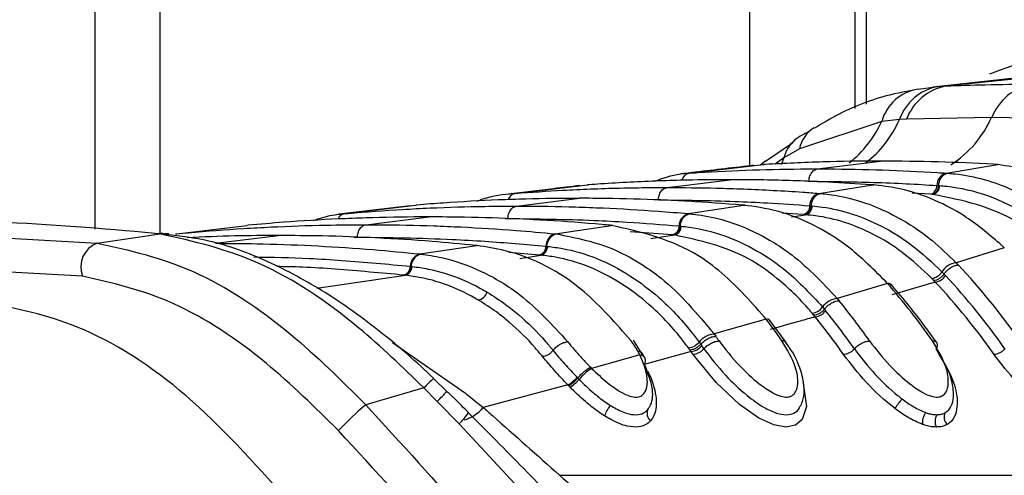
# Paper-space layout '2.5M DUO Wall Base Bracket' of a CAD drawing. Header units: millimetres. Extents: x 20 to 18989, y 40 to 14956.
# Tile 21 of 109: x 6629 to 6680, y 5891 to 5915. Entities that reach past the tile are written whole.
import ezdxf

# ---------------------------------------------------------------- set-up
doc = ezdxf.new("R2010")
doc.units = ezdxf.units.MM
doc.layers.add('COMPONENT_GEOMETRY', color=7, linetype='Continuous')
doc.styles.add('SLDTEXTSTYLE1', font='TXT', dxfattribs={"width": 0.75})
doc.dimstyles.new('SLDDIMSTYLE0', dxfattribs={"dimtxt": 150, "dimasz": 6.604, "dimexe": 0, "dimexo": 0.0625, "dimgap": 37.5, "dimtad": 0, "dimtih": 1, "dimtoh": 1, "dimdec": 0, "dimlfac": 0.5, "dimrnd": 1e-09, "dimzin": 12, "dimdsep": 46, "dimtxsty": 'SLDTEXTSTYLE1', "dimsah": 1, "dimcen": 0.09, "dimadec": 0, "dimazin": 3, "dimtfac": 1, "dimtdec": 0, "dimtofl": 0, "dimtmove": 0, "dimatfit": 3, "dimfxl": 1, "dimfrac": 2, "dimtolj": 1, "dimtzin": 12, "dimarcsym": 0})

# ---------------------------------------------------------------- blocks, each defined once
blk = doc.blocks.new('_D_23')
at = {"layer": 'COMPONENT_GEOMETRY', "color": 7, "ltscale": 2}
for p, q in [((6638.523, 7959.491), (607.653, 7959.491)), ((614.003, 7959.491), (614.003, 5158.054)), ((614.003, 2118.491), (614.003, 4919.929)), ((6537.749, 2118.491), (607.653, 2118.491))]:
    blk.add_line(p, q, dxfattribs=at)
for points in [[(614.003, 7959.491), (612.987, 7952.887), (615.019, 7952.887)], [(614.003, 2118.491), (615.019, 2125.095), (612.987, 2125.095)]]:
    blk.add_solid(points, dxfattribs=at)
at = {"layer": 'COMPONENT_GEOMETRY', "color": 7, "ltscale": 2, "insert": (392.337, 5113.289), "char_height": 150, "attachment_point": 1, "style": 'SLDTEXTSTYLE1'}
blk.add_mtext('2921', dxfattribs=at)

psp = doc.layouts.new('2.5M DUO Wall Base Bracket')

# ---------------------------------------------------------------- linework, layer by layer
at = {"color": 7, "linetype": 'Continuous', "lineweight": 25, "ltscale": 2}
for p, q in [((6633.394, 5903.888), (6633.394, 6408.556)), ((6672.655, 6408.556), (6672.655, 5910.133)), ((6681.804, 5911.792), (6676.682, 5911.241)), ((6677.372, 5911.294), (6682.607, 5911.847)), ((6675.923, 5911.133), (6676.944, 5911.267)), ((6676.944, 5911.267), (6677.372, 5911.294)), ((6674.048, 5909.465), (6669.796, 5908.049)), ((6674.96, 5909.556), (6674.048, 5909.465)), ((6675.327, 5909.577), (6674.96, 5909.556)), ((6679.729, 5909.672), (6675.327, 5909.577)), ((6684.127, 5909.577), (6679.729, 5909.672)), ((6669.442, 5908.338), (6668.034, 5907.38)), ((6669.796, 5908.049), (6668.992, 5907.575)), ((6668.016, 5907.402), (6667.783, 5907.199)), ((6667.837, 5907.248), (6668.013, 5907.407)), ((6670.732, 5907.007), (6673.988, 5907.41)), ((6664.006, 5906.784), (6664.093, 5906.79)), ((6664.093, 5906.79), (6667.929, 5907.229)), ((6668.023, 5907.235), (6667.929, 5907.229)), ((6667.929, 5907.229), (6667.951, 5907.231)), ((6677.37, 5906.79), (6680.048, 5907.229)), ((6677.37, 5906.79), (6677.458, 5906.784)), ((6680.048, 5907.229), (6679.954, 5907.235)), ((6662.954, 5906.045), (6666.21, 5906.448)), ((6655.102, 5905.741), (6658.841, 5906.18)), ((6658.919, 5906.186), (6658.841, 5906.18)), ((6658.841, 5906.18), (6658.858, 5906.182)), ((6670.805, 5905.741), (6673.58, 5906.18)), ((6673.58, 5906.18), (6673.501, 5906.186)), ((6673.647, 5906.177), (6673.569, 5906.182)), ((6673.58, 5906.18), (6673.648, 5906.182)), ((6676.899, 5906.149), (6676.984, 5906.144)), ((6676.985, 5906.144), (6677.042, 5906.14)), ((6655.029, 5905.735), (6655.102, 5905.741)), ((6655.175, 5905.082), (6658.432, 5905.485)), ((6670.805, 5905.741), (6670.88, 5905.735)), ((6676.648, 5905.686), (6676.562, 5905.692)), ((6676.706, 5905.682), (6676.649, 5905.686)), ((6649.672, 5905.1), (6646.01, 5904.664)), ((6646.294, 5904.693), (6649.963, 5905.131)), ((6650.03, 5905.137), (6649.963, 5905.131)), ((6664.057, 5904.693), (6666.901, 5905.131)), ((6666.901, 5905.131), (6666.834, 5905.137)), ((6666.901, 5905.131), (6666.973, 5905.133)), ((6666.972, 5905.128), (6666.905, 5905.133)), ((6670.33, 5905.1), (6670.402, 5905.095)), ((6670.403, 5905.095), (6670.451, 5905.091)), ((6646.23, 5904.687), (6646.294, 5904.693)), ((6647.397, 5904.12), (6650.654, 5904.523)), ((6664.057, 5904.693), (6664.122, 5904.687)), ((6670.063, 5904.638), (6669.991, 5904.643)), ((6670.112, 5904.634), (6670.063, 5904.638)), ((6621.039, 5903.87), (6633.497, 5903.173)), ((6637.624, 5903.649), (6641.239, 5904.086)), ((6641.298, 5904.091), (6641.239, 5904.086)), ((6657.171, 5903.649), (6660.069, 5904.086)), ((6660.069, 5904.086), (6660.01, 5904.091)), ((6660.069, 5904.086), (6660.144, 5904.087)), ((6660.143, 5904.082), (6660.084, 5904.087)), ((6663.579, 5904.053), (6663.641, 5904.048)), ((6663.642, 5904.048), (6663.684, 5904.044)), ((6633.497, 5903.173), (6636.765, 5903.64)), ((6636.674, 5903.65), (6636.473, 5903.672)), ((6636.765, 5903.64), (6636.674, 5903.65)), ((6637.21, 5903.645), (6637.115, 5903.655)), ((6637.568, 5903.643), (6637.624, 5903.649)), ((6639.619, 5903.158), (6642.875, 5903.561)), ((6657.171, 5903.649), (6657.228, 5903.643)), ((6663.3, 5903.591), (6663.237, 5903.596)), ((6663.343, 5903.587), (6663.3, 5903.591)), ((6650.174, 5902.608), (6653.115, 5903.043)), ((6653.115, 5903.043), (6653.063, 5903.048)), ((6656.689, 5903.009), (6656.745, 5903.004)), ((6656.745, 5903.004), (6656.782, 5903)), ((6680.383, 5902.926), (6677.892, 5902.153)), ((6680.383, 5902.926), (6680.259, 5903.044)), ((6650.174, 5902.608), (6650.224, 5902.602)), ((6656.401, 5902.547), (6656.346, 5902.552)), ((6656.439, 5902.543), (6656.401, 5902.547)), ((6632.738, 5901.454), (6620.348, 5902.157)), ((6649.69, 5901.968), (6649.739, 5901.963)), ((6649.74, 5901.963), (6649.772, 5901.96)), ((6677.158, 5901.683), (6677.268, 5901.568)), ((6677.892, 5902.153), (6678.003, 5902.036)), ((6649.394, 5901.507), (6649.345, 5901.512)), ((6649.428, 5901.503), (6649.394, 5901.507)), ((6674.346, 5901.079), (6674.241, 5901.197)), ((6676.745, 5901.233), (6676.638, 5901.344)), ((6676.817, 5901.156), (6676.745, 5901.233)), ((6677.268, 5901.569), (6677.343, 5901.489)), ((6674.346, 5901.079), (6671.747, 5900.308)), ((6674.553, 5900.981), (6674.447, 5901.1)), ((6676.817, 5901.156), (6674.567, 5900.495)), ((6671.747, 5900.308), (6671.843, 5900.19)), ((6670.99, 5899.864), (6671.085, 5899.749)), ((6671.085, 5899.75), (6671.15, 5899.67)), ((6668.069, 5899.236), (6665.385, 5898.467)), ((6668.069, 5899.236), (6667.978, 5899.354)), ((6668.28, 5899.134), (6668.188, 5899.252)), ((6669.114, 5898.019), (6668.289, 5899.147)), ((6670.545, 5899.433), (6670.453, 5899.543)), ((6670.607, 5899.356), (6670.545, 5899.433)), ((6661.672, 5897.428), (6661.223, 5898.146)), ((6665.385, 5898.467), (6665.47, 5898.35)), ((6664.137, 5897.637), (6664.057, 5897.748)), ((6664.192, 5897.561), (6664.137, 5897.637)), ((6664.609, 5898.049), (6664.691, 5897.936)), ((6664.691, 5897.936), (6664.748, 5897.856)), ((6661.549, 5897.384), (6659.057, 5896.69)), ((6661.549, 5897.384), (6661.446, 5897.577)), ((6661.813, 5897.209), (6661.706, 5897.422)), ((6664.192, 5897.561), (6661.772, 5896.898)), ((6658.996, 5896.753), (6659.057, 5896.69)), ((6651.568, 5895.494), (6650.883, 5896.158)), ((6658.303, 5896.226), (6658.34, 5896.188)), ((6658.34, 5896.188), (6658.408, 5896.119)), ((6650.388, 5895.678), (6647.378, 5894.81)), ((6651.08, 5894.981), (6650.388, 5895.678)), ((6657.829, 5895.831), (6653.451, 5894.664)), ((6657.941, 5895.715), (6657.869, 5895.79)), ((6652.205, 5893.819), (6651.08, 5894.981)), ((6656.628, 5889.057), (6652.205, 5893.819)), ((6657.399, 5891.158), (6696.644, 5891.158))]:
    psp.add_line(p, q, dxfattribs=at)
at = {"color": 8, "linetype": 'Continuous', "lineweight": 25, "ltscale": 2}
for p, q in [((6636.742, 6408.556), (6636.742, 5903.688)), ((6667.226, 5907.162), (6667.226, 6408.556)), ((6673.241, 6408.556), (6673.241, 5910.35)), ((6668.992, 5907.575), (6668.536, 5907.257)), ((6668.992, 5907.575), (6668.852, 5907.211)), ((6670.242, 5906.366), (6670.281, 5906.366)), ((6676.562, 5905.692), (6675.62, 5905.746)), ((6654.581, 5904.439), (6654.725, 5904.441)), ((6669.991, 5904.643), (6668.904, 5904.716)), ((6669.39, 5904.521), (6670.112, 5904.634)), ((6663.237, 5903.596), (6661.048, 5903.759)), ((6637.548, 5903.631), (6637.624, 5903.649)), ((6646.772, 5903.476), (6646.947, 5903.479)), ((6662.121, 5903.401), (6663.343, 5903.587)), ((6656.346, 5902.552), (6654.768, 5902.68)), ((6655.344, 5902.38), (6656.439, 5902.543)), ((6644.854, 5900.836), (6649.428, 5901.503)), ((6648.771, 5898.02), (6652.533, 5895.401))]:
    psp.add_line(p, q, dxfattribs=at)
at = {"color": 7, "linetype": 'Continuous', "lineweight": 25, "ltscale": 2, "flags": 128}
for points in [[(6636.473, 5903.672), (6636.772, 5903.687), (6636.904, 5903.678)], [(6636.674, 5903.65), (6636.974, 5903.666), (6637.115, 5903.656)], [(6636.765, 5903.64), (6637.066, 5903.656), (6637.21, 5903.646)]]:
    psp.add_lwpolyline(points, dxfattribs=at)
at = {"color": 8, "linetype": 'Continuous', "lineweight": 25, "ltscale": 2, "flags": 128}
psp.add_lwpolyline([(6669.974, 5895.961), (6669.988, 5895.932), (6670.162, 5894.723), (6669.934, 5894.048), (6669.593, 5893.759), (6669.098, 5893.653), (6668.469, 5893.762), (6667.703, 5894.111), (6666.7, 5894.814), (6665.491, 5895.953), (6664.302, 5897.405), (6664.302, 5897.405)], dxfattribs=at)
at = {"color": 7, "linetype": 'Continuous', "lineweight": 25, "ltscale": 4}
for centre, radius, start, end in [((6686.75, 5894.585), 18.723, 56.6123, 112.3671), ((6682.359, 5908.605), 2.837, 101.0818, 157.9218), ((6676.308, 5908.812), 2.352, 99.4224, 163.8824), ((6677.435, 5908.693), 2.621, 100.7907, 160.7725), ((6677.898, 5908.591), 2.754, 101.0306, 159.0177), ((6677.554, 5906.161), 0.655, 106.2486, 181.0603), ((6676.432, 5906.141), 0.468, 286.2515, 1.0607), ((6676.574, 5906.131), 0.468, 286.4014, 1.0508), ((6670.989, 5905.108), 0.659, 106.2021, 180.635), ((6669.859, 5905.095), 0.471, 286.2095, 0.6289), ((6669.98, 5905.086), 0.471, 286.3328, 0.6335), ((6664.242, 5904.057), 0.663, 106.1589, 180.2768), ((6663.105, 5904.051), 0.474, 286.1746, 0.2644), ((6663.21, 5904.042), 0.474, 286.2834, 0.2712), ((6657.356, 5903.008), 0.667, 106.1387, 179.9514), ((6634.001, 5901.923), 1.348, 111.9625, 200.3713), ((6656.214, 5903.009), 0.476, 286.1282, 359.9597), ((6656.306, 5903), 0.476, 286.2329, 359.9656), ((6650.359, 5901.965), 0.669, 106.0994, 179.6813), ((6649.212, 5901.971), 0.478, 286.0916, 359.6918), ((6649.294, 5901.962), 0.478, 286.196, 359.6856), ((6676.548, 5902.051), 0.713, 277.2934, 328.9141), ((6678.014, 5901.155), 1.005, 97, 148.3545), ((6652.319, 5877.883), 35.257, 35.0102, 43.24), ((6676.732, 5901.873), 0.722, 276.7825, 327.8345), ((6651.895, 5877.718), 34.823, 35.0152, 43.0489), ((6674.366, 5900.809), 0.27, 43.4382, 94.1851), ((6647.237, 5877.457), 35.958, 35.057, 41.0678), ((6651.631, 5877.629), 34.465, 35.0152, 43.0491), ((6653.08, 5900.813), 0.603, 281.7685, 342.4889), ((6671.868, 5899.235), 1.079, 96.4413, 144.3859), ((6643.454, 5877.06), 36.619, 35.0883, 39.1716), ((6670.364, 5900.304), 0.766, 276.7149, 324.9059), ((6670.523, 5900.127), 0.775, 276.2327, 323.9118), ((6643.065, 5876.923), 36.141, 35.0889, 39.0046), ((6668.093, 5898.978), 0.26, 40.8026, 95.2297), ((6638.409, 5876.681), 37.262, 35.1062, 37.2513), ((6642.802, 5876.836), 35.781, 35.0895, 39.0041), ((6665.505, 5897.314), 1.159, 95.9304, 140.6468), ((6634.63, 5876.303), 37.91, 35.116, 35.5609), ((6663.969, 5898.565), 0.822, 276.169, 321.1516), ((6664.109, 5898.389), 0.832, 275.7226, 320.2072), ((6635.955, 5877.383), 35.33, 35.1025, 35.4148), ((6661.495, 5897.081), 0.348, 327.5843, 21.9794), ((6630.049, 5873.307), 41.881, 35.1276, 35.3883), ((6660.473, 5894.426), 2.671, 122.0157, 140.6505), ((6656.968, 5897.345), 1.742, 299.6338, 320.0515), ((6656.913, 5897.372), 1.95, 301.8198, 320.0283), ((6678.488, 5892.266), 4.429, 140.0026, 147.9823), ((6660.743, 5879.349), 20.437, 130.8426, 136.2908), ((6661.337, 5893.701), 1.698, 140.726, 161.7733), ((6662.396, 5894.358), 0.479, 155.0633, 232.2282), ((6677.028, 5893.891), 0.878, 144.1898, 186.4601), ((6677.459, 5893.959), 0.658, 149.5578, 207.6784), ((6677.81, 5894.163), 0.538, 153.8424, 224.2906)]:
    psp.add_arc(centre, radius, start, end, dxfattribs=at)
at = {"color": 8, "linetype": 'Continuous', "lineweight": 25, "ltscale": 4}
for centre, radius, start, end in [((6668.824, 5911.821), 5.73, 308.1816, 335.7309), ((6669.713, 5911.839), 5.723, 307.6869, 336.4855), ((6674.513, 5912.019), 5.72, 302.877, 335.7717), ((6671.487, 5907.682), 1.73, 122.7716, 167.7821), ((6670.669, 5907.18), 1.723, 124.5344, 166.7652), ((6664.204, 5906.292), 0.51, 102.556, 165.9937), ((6655.204, 5905.261), 0.49, 102.026, 160.8378), ((6646.376, 5904.244), 0.456, 100.4045, 156.9538), ((6661.521, 5897.045), 0.34, 29.117, 85.3061), ((6654.932, 5891.513), 6.164, 130.9887, 137.4874), ((6635.087, 5910.691), 22.418, 315.5121, 317.3547), ((6651.955, 5895.881), 1.928, 285.5176, 320.8522), ((6650.416, 5895.777), 2.652, 312.4125, 328.9332)]:
    psp.add_arc(centre, radius, start, end, dxfattribs=at)
at = {"color": 7, "linetype": 'Continuous', "lineweight": 25, "ltscale": 2}
for points, knots in [([(6677.372, 5911.294), (6678.051, 5911.32), (6679.531, 5911.376), (6681.012, 5911.385), (6681.813, 5911.39)], [0, 0, 0, 0, 0.458483, 1, 1, 1, 1]), ([(6675.776, 5911.089), (6675.397, 5911.021), (6674.049, 5910.78), (6672.283, 5910.13), (6670.989, 5909.358), (6670.568, 5909.107)], [0, 0, 0, 0, 0.208883, 0.742389, 1, 1, 1, 1]), ([(6670.301, 5908.943), (6670.12, 5908.851), (6669.91, 5908.746), (6669.719, 5908.616), (6669.693, 5908.599)], [0, 0, 0, 0, 0.866295, 1, 1, 1, 1]), ([(6673.988, 5907.41), (6673.94, 5907.41), (6672.946, 5907.41), (6670.957, 5907.383), (6669.017, 5907.285), (6668.023, 5907.235)], [0, 0, 0, 0, 0.024033, 0.499895, 1, 1, 1, 1]), ([(6679.954, 5907.235), (6679.905, 5907.237), (6678.912, 5907.295), (6676.923, 5907.385), (6674.983, 5907.402), (6673.988, 5907.41)], [0, 0, 0, 0, 0.024244, 0.500106, 1, 1, 1, 1]), ([(6662.302, 5906.369), (6662.747, 5906.529), (6663.309, 5906.731), (6663.886, 5906.775), (6664.006, 5906.784)], [0, 0, 0, 0, 0.791456, 1, 1, 1, 1]), ([(6667.436, 5907.186), (6667.192, 5907.158), (6665.907, 5907.013), (6664.667, 5906.867), (6663.663, 5906.749)], [0, 0, 0, 0, 0.189571, 1, 1, 1, 1]), ([(6664.093, 5906.79), (6664.239, 5906.799), (6665.331, 5906.869), (6667.369, 5906.964), (6669.437, 5907.005), (6670.557, 5907.007), (6670.732, 5907.007)], [0, 0, 0, 0, 0.0661, 0.493687, 0.921273, 1, 1, 1, 1]), ([(6670.281, 5906.366), (6670.287, 5906.418), (6670.302, 5906.561), (6670.387, 5906.77), (6670.54, 5906.952), (6670.668, 5906.989), (6670.732, 5907.007)], [0, 0, 0, 0, 0.161045, 0.440719, 0.72036, 1, 1, 1, 1]), ([(6670.732, 5907.007), (6670.906, 5907.007), (6672.027, 5907.005), (6674.094, 5906.964), (6676.133, 5906.869), (6677.224, 5906.799), (6677.37, 5906.79)], [0, 0, 0, 0, 0.078728, 0.506313, 0.933899, 1, 1, 1, 1]), ([(6676.984, 5906.144), (6676.992, 5906.196), (6677.012, 5906.338), (6677.105, 5906.547), (6677.265, 5906.729), (6677.394, 5906.765), (6677.459, 5906.784)], [0, 0, 0, 0, 0.161006, 0.44066, 0.720321, 1, 1, 1, 1]), ([(6677.458, 5906.784), (6677.587, 5906.773), (6678.724, 5906.674), (6680.577, 5906.14), (6682.521, 5905.021), (6683.453, 5904.25), (6683.753, 5904.001)], [0, 0, 0, 0, 0.058111, 0.513481, 0.843245, 1, 1, 1, 1]), ([(6685.946, 5904.893), (6685.913, 5904.918), (6684.995, 5905.63), (6683.069, 5906.771), (6681.054, 5907.077), (6680.048, 5907.229)], [0, 0, 0, 0, 0.018269, 0.50941, 1, 1, 1, 1]), ([(6666.21, 5906.448), (6665.468, 5906.443), (6664.253, 5906.436), (6662.025, 5906.369), (6660.336, 5906.285), (6659.122, 5906.2), (6658.919, 5906.186)], [0, 0, 0, 0, 0.305203, 0.499842, 0.916458, 1, 1, 1, 1]), ([(6673.501, 5906.186), (6672.759, 5906.234), (6671.544, 5906.314), (6669.316, 5906.408), (6667.627, 5906.445), (6666.412, 5906.447), (6666.21, 5906.448)], [0, 0, 0, 0, 0.3055217, 0.5001615, 0.9170821, 1, 1, 1, 1]), ([(6670.282, 5906.366), (6671.399, 5906.356), (6673.082, 5906.34), (6675.287, 5906.247), (6676.376, 5906.181), (6676.899, 5906.149)], [0, 0, 0, 0, 0.50631, 0.762623, 1, 1, 1, 1]), ([(6658.449, 5906.142), (6657.991, 5906.089), (6656.738, 5905.943), (6655.525, 5905.798), (6654.754, 5905.705)], [0, 0, 0, 0, 0.365263, 1, 1, 1, 1]), ([(6655.102, 5905.741), (6655.926, 5905.799), (6657.222, 5905.891), (6659.537, 5905.995), (6661.331, 5906.041), (6662.652, 5906.044), (6662.954, 5906.045)], [0, 0, 0, 0, 0.3148296, 0.4955713, 0.8847849, 1, 1, 1, 1]), ([(6662.503, 5905.404), (6662.509, 5905.456), (6662.524, 5905.598), (6662.608, 5905.808), (6662.762, 5905.989), (6662.89, 5906.026), (6662.954, 5906.045)], [0, 0, 0, 0, 0.161046, 0.440728, 0.720359, 1, 1, 1, 1]), ([(6662.954, 5906.045), (6663.801, 5906.039), (6665.122, 5906.03), (6667.461, 5905.952), (6669.231, 5905.859), (6670.527, 5905.762), (6670.805, 5905.741)], [0, 0, 0, 0, 0.32369, 0.504431, 0.893531, 1, 1, 1, 1]), ([(6680.259, 5903.044), (6679.657, 5903.561), (6678.625, 5904.445), (6676.81, 5905.427), (6675.18, 5905.999), (6674.014, 5906.131), (6673.58, 5906.18)], [0, 0, 0, 0, 0.2961475, 0.5072992, 0.8165272, 1, 1, 1, 1]), ([(6676.985, 5906.144), (6676.975, 5906.086), (6676.956, 5905.97), (6676.878, 5905.825), (6676.772, 5905.719), (6676.69, 5905.697), (6676.649, 5905.686)], [0, 0, 0, 0, 0.249998, 0.500022, 0.749991, 1, 1, 1, 1]), ([(6677.042, 5906.14), (6677.164, 5906.129), (6678.704, 5905.997), (6680.815, 5905.267), (6682.552, 5903.895), (6683.047, 5903.505)], [0, 0, 0, 0, 0.058019, 0.731528, 1, 1, 1, 1]), ([(6658.432, 5905.485), (6657.505, 5905.478), (6656.104, 5905.468), (6653.757, 5905.384), (6651.884, 5905.283), (6650.484, 5905.173), (6650.03, 5905.137)], [0, 0, 0, 0, 0.330895, 0.499787, 0.837714, 1, 1, 1, 1]), ([(6653.136, 5905.338), (6653.232, 5905.377), (6653.846, 5905.631), (6654.488, 5905.687), (6655.029, 5905.735)], [0, 0, 0, 0, 0.157058, 1, 1, 1, 1]), ([(6666.834, 5905.137), (6665.907, 5905.207), (6664.507, 5905.313), (6662.16, 5905.424), (6660.286, 5905.478), (6658.885, 5905.484), (6658.432, 5905.485)], [0, 0, 0, 0, 0.331322, 0.500214, 0.838141, 1, 1, 1, 1]), ([(6662.503, 5905.404), (6663.82, 5905.389), (6665.702, 5905.369), (6668.311, 5905.244), (6669.603, 5905.152), (6670.33, 5905.1)], [0, 0, 0, 0, 0.504425, 0.721113, 1, 1, 1, 1]), ([(6670.402, 5905.095), (6670.41, 5905.147), (6670.431, 5905.289), (6670.525, 5905.498), (6670.686, 5905.68), (6670.815, 5905.716), (6670.88, 5905.735)], [0, 0, 0, 0, 0.161031, 0.440681, 0.720337, 1, 1, 1, 1]), ([(6670.88, 5905.735), (6670.942, 5905.729), (6671.725, 5905.658), (6673.004, 5905.371), (6674.88, 5904.558), (6676.467, 5903.531), (6677.483, 5902.548), (6677.892, 5902.153)], [0, 0, 0, 0, 0.0249802, 0.3117518, 0.510884, 0.8034053, 1, 1, 1, 1]), ([(6682.547, 5903.147), (6682.065, 5903.532), (6680.271, 5904.963), (6678.212, 5905.378), (6676.706, 5905.682)], [0, 0, 0, 0, 0.268951, 1, 1, 1, 1]), ([(6646.294, 5904.693), (6646.345, 5904.698), (6647.342, 5904.785), (6648.811, 5904.891), (6651.176, 5905.011), (6653.14, 5905.073), (6654.631, 5905.08), (6655.175, 5905.082)], [0, 0, 0, 0, 0.017391, 0.336932, 0.496696, 0.8163, 1, 1, 1, 1]), ([(6654.725, 5904.441), (6654.731, 5904.493), (6654.746, 5904.636), (6654.83, 5904.846), (6654.984, 5905.027), (6655.111, 5905.064), (6655.175, 5905.082)], [0, 0, 0, 0, 0.161045, 0.440719, 0.72036, 1, 1, 1, 1]), ([(6655.175, 5905.082), (6655.246, 5905.082), (6656.264, 5905.082), (6657.755, 5905.058), (6660.121, 5904.969), (6662.065, 5904.859), (6663.533, 5904.737), (6664.057, 5904.693)], [0, 0, 0, 0, 0.023999, 0.34354, 0.503304, 0.822907, 1, 1, 1, 1]), ([(6674.241, 5901.197), (6673.551, 5901.882), (6672.449, 5902.976), (6670.542, 5904.14), (6668.791, 5904.871), (6667.483, 5905.051), (6666.901, 5905.131)], [0, 0, 0, 0, 0.316583, 0.505351, 0.78008, 1, 1, 1, 1]), ([(6670.402, 5905.095), (6670.392, 5905.037), (6670.373, 5904.921), (6670.293, 5904.777), (6670.187, 5904.671), (6670.105, 5904.649), (6670.064, 5904.638)], [0, 0, 0, 0, 0.250011, 0.49998, 0.749984, 1, 1, 1, 1]), ([(6670.451, 5905.091), (6670.627, 5905.073), (6671.843, 5904.949), (6673.603, 5904.358), (6675.655, 5903.1), (6676.643, 5902.169), (6677.158, 5901.683)], [0, 0, 0, 0, 0.073597, 0.507112, 0.742765, 1, 1, 1, 1]), ([(6636.473, 5903.672), (6633.748, 5903.91), (6629.735, 5904.262), (6625.825, 5904.296), (6624.569, 5904.307)], [0, 0, 0, 0, 0.67875, 1, 1, 1, 1]), ([(6650.654, 5904.523), (6650.514, 5904.523), (6649.428, 5904.522), (6647.868, 5904.493), (6645.502, 5904.4), (6643.47, 5904.28), (6641.911, 5904.144), (6641.298, 5904.091)], [0, 0, 0, 0, 0.04475, 0.348076, 0.499734, 0.80312, 1, 1, 1, 1]), ([(6644.666, 5904.336), (6644.994, 5904.445), (6645.51, 5904.616), (6646.037, 5904.668), (6646.23, 5904.687)], [0, 0, 0, 0, 0.635219, 1, 1, 1, 1]), ([(6660.01, 5904.091), (6659.869, 5904.104), (6658.783, 5904.203), (6657.224, 5904.318), (6654.859, 5904.443), (6652.826, 5904.511), (6651.266, 5904.52), (6650.654, 5904.523)], [0, 0, 0, 0, 0.045283, 0.348609, 0.500266, 0.803652, 1, 1, 1, 1]), ([(6654.725, 5904.441), (6656.211, 5904.423), (6658.263, 5904.398), (6661.215, 5904.242), (6662.679, 5904.125), (6663.579, 5904.053)], [0, 0, 0, 0, 0.503297, 0.694828, 1, 1, 1, 1]), ([(6663.641, 5904.048), (6663.649, 5904.1), (6663.671, 5904.242), (6663.766, 5904.451), (6663.928, 5904.632), (6664.057, 5904.669), (6664.122, 5904.687)], [0, 0, 0, 0, 0.16105, 0.440693, 0.720346, 1, 1, 1, 1]), ([(6664.122, 5904.687), (6664.319, 5904.665), (6665.232, 5904.561), (6666.631, 5904.164), (6668.125, 5903.429), (6669.833, 5902.331), (6670.935, 5901.166), (6671.747, 5900.308)], [0, 0, 0, 0, 0.07106, 0.328707, 0.508594, 0.637825, 1, 1, 1, 1]), ([(6676.638, 5901.344), (6676.136, 5901.815), (6675.173, 5902.719), (6673.177, 5903.934), (6671.466, 5904.502), (6670.284, 5904.617), (6670.112, 5904.634)], [0, 0, 0, 0, 0.257471, 0.493196, 0.926487, 1, 1, 1, 1]), ([(6637.624, 5903.649), (6637.825, 5903.668), (6638.971, 5903.776), (6640.591, 5903.899), (6642.956, 5904.03), (6645.067, 5904.106), (6646.706, 5904.116), (6647.397, 5904.12)], [0, 0, 0, 0, 0.061921, 0.352279, 0.497453, 0.787868, 1, 1, 1, 1]), ([(6646.947, 5903.479), (6646.952, 5903.531), (6646.967, 5903.674), (6647.052, 5903.883), (6647.205, 5904.065), (6647.333, 5904.102), (6647.397, 5904.12)], [0, 0, 0, 0, 0.161046, 0.440728, 0.720359, 1, 1, 1, 1]), ([(6647.397, 5904.12), (6647.616, 5904.12), (6648.781, 5904.117), (6650.419, 5904.083), (6652.785, 5903.985), (6654.879, 5903.856), (6656.497, 5903.71), (6657.171, 5903.649)], [0, 0, 0, 0, 0.067017, 0.357375, 0.502549, 0.792963, 1, 1, 1, 1]), ([(6667.978, 5899.354), (6667.219, 5900.205), (6666.067, 5901.497), (6663.44, 5903.324), (6661.505, 5903.761), (6660.069, 5904.086)], [0, 0, 0, 0, 0.331864, 0.504238, 1, 1, 1, 1]), ([(6663.641, 5904.048), (6663.631, 5903.99), (6663.611, 5903.874), (6663.531, 5903.73), (6663.424, 5903.624), (6663.342, 5903.602), (6663.3, 5903.591)], [0, 0, 0, 0, 0.250008, 0.499959, 0.749997, 1, 1, 1, 1]), ([(6663.684, 5904.044), (6663.821, 5904.029), (6665.164, 5903.885), (6667.049, 5903.2), (6669.337, 5901.646), (6670.389, 5900.511), (6670.99, 5899.864)], [0, 0, 0, 0, 0.051672, 0.505067, 0.717511, 1, 1, 1, 1]), ([(6650.388, 5895.678), (6649.28, 5896.75), (6646.6, 5899.343), (6641.848, 5902.504), (6638.469, 5903.259), (6636.765, 5903.64)], [0, 0, 0, 0, 0.259057, 0.6264, 1, 1, 1, 1]), ([(6650.889, 5896.164), (6650.885, 5896.168), (6650.023, 5897.02), (6648.174, 5898.606), (6645.309, 5900.679), (6642.318, 5902.287), (6639.551, 5903.313), (6637.799, 5903.529), (6637.063, 5903.62)], [0, 0, 0, 0, 0.000985, 0.211, 0.42281, 0.63293, 0.845915, 1, 1, 1, 1]), ([(6642.875, 5903.561), (6642.124, 5903.557), (6640.552, 5903.549), (6638.98, 5903.482), (6638.16, 5903.446)], [0, 0, 0, 0, 0.478036, 1, 1, 1, 1]), ([(6653.063, 5903.048), (6652.311, 5903.119), (6650.614, 5903.279), (6647.968, 5903.444), (6645.324, 5903.545), (6643.625, 5903.556), (6642.875, 5903.561)], [0, 0, 0, 0, 0.221771, 0.500316, 0.779385, 1, 1, 1, 1]), ([(6646.947, 5903.479), (6648.58, 5903.457), (6650.779, 5903.427), (6654.027, 5903.242), (6655.64, 5903.101), (6656.689, 5903.009)], [0, 0, 0, 0, 0.50254, 0.676572, 1, 1, 1, 1]), ([(6656.745, 5903.004), (6656.753, 5903.056), (6656.775, 5903.198), (6656.871, 5903.407), (6657.033, 5903.588), (6657.163, 5903.625), (6657.228, 5903.643)], [0, 0, 0, 0, 0.161064, 0.440706, 0.720362, 1, 1, 1, 1]), ([(6657.228, 5903.643), (6658.262, 5903.441), (6659.792, 5903.141), (6661.56, 5902.144), (6663.355, 5900.888), (6664.508, 5899.513), (6665.385, 5898.467)], [0, 0, 0, 0, 0.341964, 0.506116, 0.624337, 1, 1, 1, 1]), ([(6670.453, 5899.543), (6670.411, 5899.593), (6669.848, 5900.259), (6668.784, 5901.287), (6666.501, 5902.902), (6664.647, 5903.304), (6663.343, 5903.587)], [0, 0, 0, 0, 0.021195, 0.282969, 0.495587, 1, 1, 1, 1]), ([(6633.497, 5903.173), (6635.15, 5902.803), (6638.453, 5902.063), (6643.309, 5898.862), (6646.11, 5896.072), (6647.378, 5894.81)], [0, 0, 0, 0, 0.354177, 0.707849, 1, 1, 1, 1]), ([(6639.619, 5903.158), (6640.44, 5903.152), (6642.208, 5903.14), (6644.923, 5903.031), (6647.621, 5902.857), (6649.371, 5902.686), (6650.174, 5902.608)], [0, 0, 0, 0, 0.2331561, 0.5020006, 0.7713617, 1, 1, 1, 1]), ([(6661.093, 5898.112), (6660.31, 5899.013), (6658.399, 5901.211), (6655.535, 5902.675), (6653.605, 5902.969), (6653.115, 5903.043)], [0, 0, 0, 0, 0.3414077, 0.8328399, 1, 1, 1, 1]), ([(6656.745, 5903.004), (6656.734, 5902.946), (6656.714, 5902.83), (6656.633, 5902.686), (6656.526, 5902.58), (6656.443, 5902.558), (6656.402, 5902.547)], [0, 0, 0, 0, 0.250015, 0.49996, 0.749995, 1, 1, 1, 1]), ([(6656.782, 5903), (6657.041, 5902.967), (6658.499, 5902.779), (6660.487, 5901.954), (6662.664, 5900.307), (6663.833, 5899.081), (6664.474, 5898.229), (6664.609, 5898.049)], [0, 0, 0, 0, 0.089233, 0.503157, 0.697698, 0.936451, 1, 1, 1, 1]), ([(6649.739, 5901.963), (6649.748, 5902.015), (6649.77, 5902.157), (6649.867, 5902.366), (6650.03, 5902.547), (6650.16, 5902.584), (6650.225, 5902.602)], [0, 0, 0, 0, 0.161071, 0.440694, 0.720368, 1, 1, 1, 1]), ([(6650.224, 5902.602), (6650.586, 5902.55), (6651.657, 5902.395), (6653.402, 5901.758), (6655.661, 5900.42), (6657.027, 5898.93), (6657.823, 5898.062)], [0, 0, 0, 0, 0.129882, 0.385514, 0.641749, 1, 1, 1, 1]), ([(6664.057, 5897.748), (6663.926, 5897.922), (6663.301, 5898.751), (6662.161, 5899.941), (6660.041, 5901.538), (6658.108, 5902.334), (6656.69, 5902.512), (6656.439, 5902.543)], [0, 0, 0, 0, 0.063625, 0.30257, 0.497159, 0.910874, 1, 1, 1, 1]), ([(6649.739, 5901.963), (6649.729, 5901.906), (6649.708, 5901.79), (6649.626, 5901.645), (6649.518, 5901.54), (6649.436, 5901.518), (6649.394, 5901.507)], [0, 0, 0, 0, 0.250016, 0.500032, 0.749995, 1, 1, 1, 1]), ([(6649.772, 5901.96), (6650.053, 5901.921), (6650.686, 5901.835), (6651.868, 5901.511), (6652.881, 5901.078), (6653.531, 5900.703), (6653.655, 5900.631)], [0, 0, 0, 0, 0.2109409, 0.4754394, 0.8993506, 1, 1, 1, 1]), ([(6677.268, 5901.569), (6677.298, 5901.61), (6677.381, 5901.722), (6677.563, 5901.881), (6677.795, 5902.01), (6677.934, 5902.027), (6678.003, 5902.036)], [0, 0, 0, 0, 0.161213, 0.440835, 0.720413, 1, 1, 1, 1]), ([(6645.97, 5893.471), (6644.75, 5894.674), (6642.064, 5897.321), (6637.428, 5900.389), (6634.3, 5901.099), (6632.738, 5901.454)], [0, 0, 0, 0, 0.294216, 0.647739, 1, 1, 1, 1]), ([(6653.203, 5900.223), (6653.082, 5900.292), (6652.451, 5900.655), (6651.464, 5901.073), (6650.315, 5901.385), (6649.7, 5901.467), (6649.428, 5901.503)], [0, 0, 0, 0, 0.100696, 0.524691, 0.789151, 1, 1, 1, 1]), ([(6677.268, 5901.569), (6677.233, 5901.523), (6677.163, 5901.432), (6677.024, 5901.323), (6676.876, 5901.248), (6676.789, 5901.238), (6676.745, 5901.233)], [0, 0, 0, 0, 0.250024, 0.500015, 0.750012, 1, 1, 1, 1]), ([(6676.892, 5898.019), (6676.435, 5898.649), (6675.684, 5899.682), (6674.877, 5900.627), (6674.562, 5900.995)], [0, 0, 0, 0, 0.609912, 1, 1, 1, 1]), ([(6656.522, 5897.297), (6656.397, 5897.448), (6655.853, 5898.104), (6655.055, 5898.884), (6654.059, 5899.682), (6653.517, 5900.025), (6653.203, 5900.223)], [0, 0, 0, 0, 0.125579, 0.546576, 0.737905, 1, 1, 1, 1]), ([(6653.655, 5900.631), (6653.977, 5900.427), (6654.534, 5900.074), (6655.557, 5899.25), (6656.376, 5898.448), (6656.934, 5897.772), (6657.063, 5897.617)], [0, 0, 0, 0, 0.262222, 0.45357, 0.874472, 1, 1, 1, 1]), ([(6671.085, 5899.75), (6671.117, 5899.788), (6671.206, 5899.894), (6671.395, 5900.044), (6671.634, 5900.167), (6671.773, 5900.183), (6671.843, 5900.19)], [0, 0, 0, 0, 0.161186, 0.44079, 0.720409, 1, 1, 1, 1]), ([(6643.271, 5889.962), (6641.588, 5891.834), (6638.221, 5895.583), (6632.782, 5899.077), (6629.341, 5899.778), (6627.782, 5900.095)], [0, 0, 0, 0, 0.353351, 0.707215, 1, 1, 1, 1]), ([(6671.085, 5899.75), (6671.048, 5899.707), (6670.973, 5899.62), (6670.828, 5899.518), (6670.677, 5899.447), (6670.589, 5899.437), (6670.545, 5899.433)], [0, 0, 0, 0, 0.250027, 0.499987, 0.750015, 1, 1, 1, 1]), ([(6670.607, 5899.356), (6670.347, 5899.282), (6669.574, 5899.062), (6668.794, 5898.843), (6668.276, 5898.697)], [0, 0, 0, 0, 0.336525, 1, 1, 1, 1]), ([(6664.691, 5897.936), (6664.725, 5897.972), (6664.819, 5898.072), (6665.015, 5898.213), (6665.259, 5898.328), (6665.399, 5898.343), (6665.47, 5898.35)], [0, 0, 0, 0, 0.161197, 0.440807, 0.720406, 1, 1, 1, 1]), ([(6657.063, 5897.617), (6657.026, 5897.574), (6656.952, 5897.489), (6656.807, 5897.385), (6656.656, 5897.313), (6656.567, 5897.302), (6656.522, 5897.297)], [0, 0, 0, 0, 0.250007, 0.500001, 0.749983, 1, 1, 1, 1]), ([(6657.063, 5897.617), (6657.095, 5897.656), (6657.183, 5897.761), (6657.373, 5897.911), (6657.612, 5898.035), (6657.753, 5898.053), (6657.823, 5898.062)], [0, 0, 0, 0, 0.161062, 0.440716, 0.720353, 1, 1, 1, 1]), ([(6657.063, 5897.617), (6657.065, 5897.614), (6657.247, 5897.389), (6657.639, 5896.93), (6658.082, 5896.46), (6658.303, 5896.226)], [0, 0, 0, 0, 0.007768, 0.504841, 1, 1, 1, 1]), ([(6657.823, 5898.062), (6657.932, 5897.93), (6658.15, 5897.665), (6658.517, 5897.256), (6658.803, 5896.951), (6658.966, 5896.783), (6658.996, 5896.753)], [0, 0, 0, 0, 0.3107943, 0.6215317, 0.9320277, 1, 1, 1, 1]), ([(6661.446, 5897.577), (6661.411, 5897.636), (6661.341, 5897.756), (6661.223, 5897.935), (6661.136, 5898.053), (6661.093, 5898.112)], [0, 0, 0, 0, 0.329905, 0.6648314, 1, 1, 1, 1]), ([(6664.691, 5897.936), (6664.652, 5897.895), (6664.574, 5897.814), (6664.424, 5897.717), (6664.27, 5897.65), (6664.182, 5897.642), (6664.137, 5897.637)], [0, 0, 0, 0, 0.24996, 0.499992, 0.749999, 1, 1, 1, 1]), ([(6664.859, 5897.699), (6664.82, 5897.659), (6664.741, 5897.579), (6664.59, 5897.483), (6664.435, 5897.418), (6664.346, 5897.409), (6664.302, 5897.405)], [0, 0, 0, 0, 0.249986, 0.500009, 0.750006, 1, 1, 1, 1]), ([(6664.859, 5897.699), (6664.894, 5897.735), (6664.988, 5897.834), (6665.184, 5897.974), (6665.429, 5898.088), (6665.57, 5898.103), (6665.64, 5898.11)], [0, 0, 0, 0, 0.161103, 0.440723, 0.720357, 1, 1, 1, 1]), ([(6664.859, 5897.699), (6665.209, 5897.243), (6665.845, 5896.417), (6666.954, 5895.364), (6667.878, 5894.695), (6668.587, 5894.36), (6669.129, 5894.26), (6669.525, 5894.361), (6669.764, 5894.523), (6669.806, 5894.681), (6669.815, 5894.714)], [0, 0, 0, 0, 0.2555283, 0.463412, 0.6109344, 0.7144471, 0.8020001, 0.8871081, 0.9762889, 1, 1, 1, 1]), ([(6665.64, 5898.11), (6665.97, 5897.682), (6666.56, 5896.919), (6667.555, 5895.993), (6668.311, 5895.465), (6668.814, 5895.238), (6669.165, 5895.184), (6669.437, 5895.264), (6669.644, 5895.5), (6669.751, 5895.996), (6669.615, 5896.894), (6669.162, 5897.657), (6668.893, 5898.11)], [0, 0, 0, 0, 0.181551, 0.323795, 0.408852, 0.462297, 0.504185, 0.545984, 0.600558, 0.677304, 0.807905, 1, 1, 1, 1]), ([(6669.103, 5898.012), (6669.09, 5898.034), (6669.053, 5898.097), (6668.955, 5898.105), (6668.893, 5898.11)], [0, 0, 0, 0, 0.363503, 1, 1, 1, 1]), ([(6669.822, 5894.709), (6669.871, 5894.799), (6670.013, 5895.062), (6670.062, 5895.64), (6669.923, 5896.528), (6669.553, 5897.396), (6669.17, 5897.919), (6669.074, 5898.05)], [0, 0, 0, 0, 0.085377, 0.248772, 0.504091, 0.876386, 1, 1, 1, 1]), ([(6672.637, 5897.699), (6672.598, 5897.659), (6672.519, 5897.579), (6672.368, 5897.483), (6672.213, 5897.418), (6672.124, 5897.409), (6672.08, 5897.405)], [0, 0, 0, 0, 0.249977, 0.500012, 0.750007, 1, 1, 1, 1]), ([(6672.637, 5897.699), (6672.672, 5897.735), (6672.766, 5897.834), (6672.963, 5897.974), (6673.208, 5898.088), (6673.348, 5898.103), (6673.418, 5898.11)], [0, 0, 0, 0, 0.161103, 0.440723, 0.720357, 1, 1, 1, 1]), ([(6672.637, 5897.699), (6672.982, 5897.251), (6673.616, 5896.425), (6674.531, 5895.551), (6675.02, 5895.171), (6675.095, 5895.112)], [0, 0, 0, 0, 0.500692, 0.922782, 1, 1, 1, 1]), ([(6673.418, 5898.11), (6673.749, 5897.682), (6674.338, 5896.919), (6675.333, 5895.993), (6676.089, 5895.465), (6676.592, 5895.238), (6676.944, 5895.184), (6677.216, 5895.264), (6677.422, 5895.5), (6677.529, 5895.996), (6677.393, 5896.894), (6676.94, 5897.657), (6676.671, 5898.11)], [0, 0, 0, 0, 0.181551, 0.323795, 0.408852, 0.462296, 0.504185, 0.545985, 0.600558, 0.677304, 0.807905, 1, 1, 1, 1]), ([(6676.866, 5897.699), (6676.883, 5897.735), (6676.93, 5897.834), (6676.932, 5897.974), (6676.849, 5898.088), (6676.73, 5898.103), (6676.671, 5898.11)], [0, 0, 0, 0, 0.161098, 0.440726, 0.720358, 1, 1, 1, 1]), ([(6677.327, 5894.4), (6677.361, 5894.423), (6677.528, 5894.531), (6677.781, 5894.956), (6677.775, 5895.64), (6677.522, 5896.613), (6677.142, 5897.243), (6676.866, 5897.699)], [0, 0, 0, 0, 0.041439, 0.201296, 0.49918, 0.637273, 1, 1, 1, 1]), ([(6680.416, 5897.699), (6680.376, 5897.659), (6680.297, 5897.579), (6680.146, 5897.483), (6679.991, 5897.418), (6679.902, 5897.409), (6679.858, 5897.405)], [0, 0, 0, 0, 0.249986, 0.500009, 0.750006, 1, 1, 1, 1]), ([(6657.829, 5895.831), (6657.595, 5896.078), (6657.122, 5896.579), (6656.724, 5897.056), (6656.522, 5897.297)], [0, 0, 0, 0, 0.493801, 1, 1, 1, 1]), ([(6659.057, 5896.69), (6659.32, 5896.438), (6659.79, 5895.986), (6660.481, 5895.495), (6660.998, 5895.25), (6661.356, 5895.184), (6661.604, 5895.241), (6661.812, 5895.417), (6661.959, 5895.806), (6661.925, 5896.493), (6661.68, 5897.072), (6661.549, 5897.384)], [0, 0, 0, 0, 0.16124, 0.289134, 0.368582, 0.428025, 0.487371, 0.542822, 0.643286, 0.807988, 1, 1, 1, 1]), ([(6661.699, 5897.417), (6661.679, 5897.453), (6661.632, 5897.536), (6661.513, 5897.562), (6661.446, 5897.577)], [0, 0, 0, 0, 0.432758, 1, 1, 1, 1]), ([(6674.733, 5894.614), (6674.728, 5894.618), (6674.194, 5895.025), (6673.184, 5895.967), (6672.447, 5896.926), (6672.08, 5897.405)], [0, 0, 0, 0, 0.005036, 0.503598, 1, 1, 1, 1]), ([(6677.006, 5897.405), (6677.299, 5896.918), (6677.704, 5896.243), (6677.971, 5895.186), (6677.965, 5894.422), (6677.666, 5893.942), (6677.467, 5893.814), (6677.425, 5893.787)], [0, 0, 0, 0, 0.350819, 0.485426, 0.783989, 0.954199, 1, 1, 1, 1]), ([(6682.511, 5894.614), (6682.506, 5894.618), (6681.972, 5895.025), (6680.962, 5895.967), (6680.225, 5896.926), (6679.858, 5897.405)], [0, 0, 0, 0, 0.005036, 0.5036, 1, 1, 1, 1]), ([(6658.34, 5896.189), (6658.372, 5896.226), (6658.463, 5896.329), (6658.636, 5896.497), (6658.839, 5896.664), (6658.943, 5896.723), (6658.996, 5896.753)], [0, 0, 0, 0, 0.160983, 0.440672, 0.720322, 1, 1, 1, 1]), ([(6661.961, 5894.56), (6662.013, 5894.636), (6662.216, 5894.938), (6662.25, 5895.739), (6661.95, 5896.492), (6661.789, 5896.894)], [0, 0, 0, 0, 0.136183, 0.538312, 1, 1, 1, 1]), ([(6657.868, 5895.79), (6657.901, 5895.808), (6657.967, 5895.845), (6658.095, 5895.945), (6658.226, 5896.064), (6658.302, 5896.147), (6658.34, 5896.188)], [0, 0, 0, 0, 0.249985, 0.499982, 0.749977, 1, 1, 1, 1]), ([(6658.408, 5896.119), (6658.647, 5895.886), (6659.062, 5895.483), (6659.62, 5895.04), (6659.923, 5894.841), (6660.023, 5894.776)], [0, 0, 0, 0, 0.477003, 0.827842, 1, 1, 1, 1]), ([(6661.96, 5896.545), (6661.972, 5896.519), (6662.18, 5896.086), (6662.434, 5895.267), (6662.399, 5894.407), (6662.164, 5894.068), (6662.102, 5893.979)], [0, 0, 0, 0, 0.026994, 0.44987, 0.855507, 1, 1, 1, 1]), ([(6657.869, 5895.79), (6657.868, 5895.79), (6657.855, 5895.804), (6657.842, 5895.817), (6657.829, 5895.831)], [0, 0, 0, 0, 0.011468, 1, 1, 1, 1]), ([(6659.724, 5894.232), (6659.611, 5894.306), (6659.272, 5894.529), (6658.656, 5895.018), (6658.201, 5895.462), (6657.941, 5895.715)], [0, 0, 0, 0, 0.177832, 0.531291, 1, 1, 1, 1]), ([(6652.687, 5894.406), (6652.453, 5894.643), (6652.088, 5895.014), (6651.706, 5895.368), (6651.568, 5895.496)], [0, 0, 0, 0, 0.6391681, 1, 1, 1, 1]), ([(6652.533, 5895.401), (6652.553, 5895.385), (6652.861, 5895.143), (6653.166, 5894.895), (6653.451, 5894.664)], [0, 0, 0, 0, 0.065215, 1, 1, 1, 1]), ([(6675.095, 5895.112), (6675.296, 5894.966), (6675.696, 5894.674), (6676.11, 5894.495), (6676.317, 5894.405)], [0, 0, 0, 0, 0.500363, 1, 1, 1, 1]), ([(6647.378, 5894.81), (6649.206, 5892.807), (6652.924, 5888.734), (6658.297, 5882.363), (6661.766, 5878.388), (6663.548, 5876.347)], [0, 0, 0, 0, 0.32022, 0.65098, 1, 1, 1, 1]), ([(6653.451, 5894.664), (6653.611, 5894.524), (6654.938, 5893.364), (6656.247, 5892.19), (6657.399, 5891.158)], [0, 0, 0, 0, 0.120519, 1, 1, 1, 1]), ([(6660.023, 5894.776), (6660.123, 5894.715), (6660.448, 5894.52), (6660.959, 5894.312), (6661.476, 5894.272), (6661.788, 5894.385), (6661.916, 5894.514), (6661.961, 5894.56)], [0, 0, 0, 0, 0.131134, 0.422238, 0.647085, 0.874039, 1, 1, 1, 1]), ([(6676.156, 5893.793), (6675.909, 5893.899), (6675.427, 5894.107), (6674.961, 5894.447), (6674.733, 5894.614)], [0, 0, 0, 0, 0.511869, 1, 1, 1, 1]), ([(6656.98, 5890.027), (6656.503, 5890.521), (6655.097, 5891.98), (6653.643, 5893.438), (6652.682, 5894.402)], [0, 0, 0, 0, 0.338899, 1, 1, 1, 1]), ([(6662.102, 5893.979), (6662.046, 5893.924), (6661.887, 5893.765), (6661.495, 5893.627), (6660.855, 5893.676), (6660.232, 5893.926), (6659.842, 5894.161), (6659.724, 5894.232)], [0, 0, 0, 0, 0.123828, 0.354509, 0.586152, 0.87524, 1, 1, 1, 1]), ([(6676.317, 5894.405), (6676.341, 5894.396), (6676.444, 5894.361), (6676.643, 5894.307), (6676.802, 5894.298), (6676.892, 5894.293)], [0, 0, 0, 0, 0.121303, 0.507462, 1, 1, 1, 1]), ([(6676.892, 5894.293), (6676.972, 5894.298), (6677.118, 5894.308), (6677.253, 5894.36), (6677.315, 5894.393), (6677.327, 5894.4)], [0, 0, 0, 0, 0.4928036, 0.8970362, 1, 1, 1, 1]), ([(6676.876, 5893.653), (6676.763, 5893.66), (6676.563, 5893.671), (6676.314, 5893.738), (6676.186, 5893.782), (6676.156, 5893.793)], [0, 0, 0, 0, 0.496544, 0.880792, 1, 1, 1, 1]), ([(6677.425, 5893.787), (6677.409, 5893.779), (6677.333, 5893.737), (6677.162, 5893.672), (6676.978, 5893.66), (6676.876, 5893.653)], [0, 0, 0, 0, 0.101106, 0.503379, 1, 1, 1, 1]), ([(6662.146, 5875.254), (6660.353, 5877.266), (6656.924, 5881.114), (6651.554, 5887.391), (6647.85, 5891.424), (6645.97, 5893.471)], [0, 0, 0, 0, 0.350472, 0.670401, 1, 1, 1, 1]), ([(6657.399, 5891.158), (6658.423, 5890.259), (6660.398, 5888.525), (6664.618, 5884.807), (6667.687, 5882.312), (6669.881, 5880.528)], [0, 0, 0, 0, 0.234816, 0.452882, 1, 1, 1, 1])]:
    psp.add_open_spline(points, degree=3, knots=knots, dxfattribs=at)
at = {"color": 8, "linetype": 'Continuous', "lineweight": 25, "ltscale": 2}
for points, knots in [([(6641.604, 5902.453), (6642.554, 5902.437), (6644.069, 5902.413), (6646.764, 5902.242), (6648.509, 5902.079), (6649.69, 5901.968)], [0, 0, 0, 0, 0.351831, 0.561454, 1, 1, 1, 1]), ([(6649.345, 5901.512), (6648.167, 5901.621), (6646.425, 5901.782), (6644.236, 5901.928), (6643.225, 5901.947), (6642.778, 5901.956)], [0, 0, 0, 0, 0.5386299, 0.7960923, 1, 1, 1, 1])]:
    psp.add_open_spline(points, degree=3, knots=knots, dxfattribs=at)

# ---------------------------------------------------------------- dimensions: what is measured, and where the dimension line sits
at = {"layer": 'COMPONENT_GEOMETRY', "color": 7, "ltscale": 2}
dim = psp.add_linear_dim(base=(614.00319254, 7959.491145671), p1=(6540.289164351, 2118.491145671), p2=(6641.062804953, 7959.491145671), angle=90, dimstyle='SLDDIMSTYLE0', dxfattribs=at)
dim.commit()
dim.dimension.update_dxf_attribs({"geometry": '_D_23', "text_midpoint": (614.00319254, 5038.991145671), "dimtype": 160})

doc.saveas('drawing.dxf')
